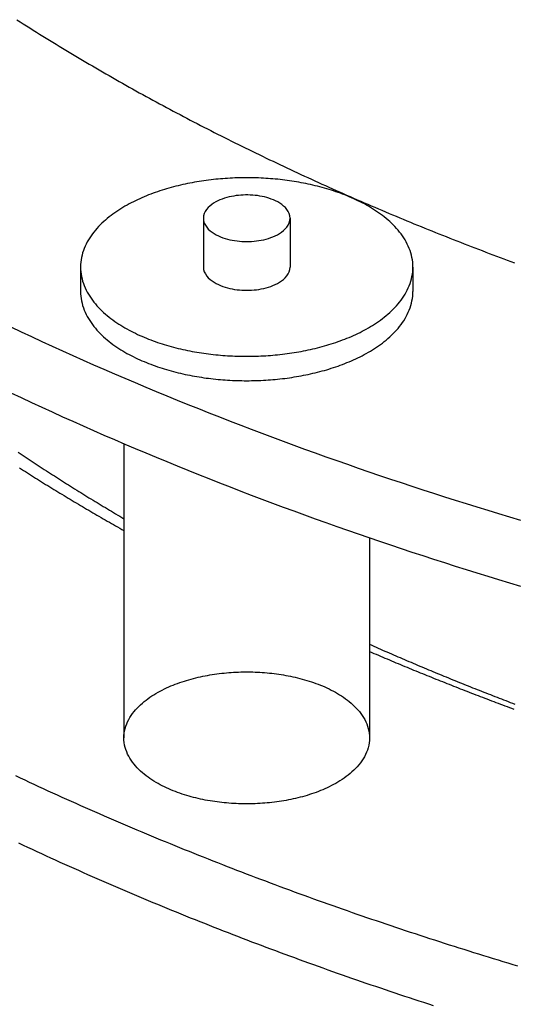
# Model space of a CAD drawing. Header units: millimetres. Extents: x 0 to 841, y 0 to 594.
# Tile 8 of 34: x 239 to 264, y 248 to 298. Entities that reach past the tile are written whole.
import ezdxf

# ---------------------------------------------------------------- set-up
doc = ezdxf.new("R2010")
doc.units = ezdxf.units.MM
doc.layers.add('FINA', color=7, linetype='CONTINUOUS', lineweight=25)

msp = doc.modelspace()

# ---------------------------------------------------------------- linework, layer by layer
at = {"layer": 'FINA'}
for points in [[(239.333, 297.899), (239.497, 297.794), (239.661, 297.69), (239.825, 297.586), (239.99, 297.482), (240.154, 297.378), (240.319, 297.275), (240.484, 297.172), (240.649, 297.069), (240.814, 296.967), (240.98, 296.865), (241.146, 296.763), (241.312, 296.661), (241.478, 296.56), (241.644, 296.459), (241.81, 296.359), (241.977, 296.258), (242.144, 296.158), (242.311, 296.059), (242.478, 295.959), (242.645, 295.86), (242.813, 295.761), (242.98, 295.663), (243.148, 295.565), (243.316, 295.467), (243.484, 295.369), (243.653, 295.272), (243.821, 295.175), (243.99, 295.078), (244.159, 294.981), (244.328, 294.885), (244.497, 294.789), (244.666, 294.693), (244.835, 294.598), (245.005, 294.503), (245.175, 294.408), (245.345, 294.314), (245.515, 294.219), (245.685, 294.125), (245.856, 294.032), (246.026, 293.938), (246.197, 293.845), (246.368, 293.752), (246.539, 293.66), (246.71, 293.567), (246.881, 293.475), (247.053, 293.384), (247.224, 293.292), (247.396, 293.201), (247.568, 293.11), (247.74, 293.019), (247.912, 292.929), (248.085, 292.839), (248.257, 292.749), (248.43, 292.66), (248.602, 292.57), (248.775, 292.481), (248.948, 292.393), (249.122, 292.304), (249.295, 292.216), (249.468, 292.128), (249.642, 292.04), (249.816, 291.953), (249.989, 291.866), (250.163, 291.779), (250.338, 291.692), (250.512, 291.606), (250.686, 291.52), (250.861, 291.434), (251.035, 291.348), (251.21, 291.263), (251.385, 291.178), (251.56, 291.093), (251.735, 291.009), (251.91, 290.924), (252.086, 290.84), (252.261, 290.757), (252.437, 290.673), (252.613, 290.59), (252.788, 290.507), (252.964, 290.424), (253.141, 290.342), (253.317, 290.259), (253.493, 290.177), (253.67, 290.096), (253.846, 290.014), (254.023, 289.933), (254.2, 289.852), (254.377, 289.771), (254.554, 289.691), (254.731, 289.611), (254.908, 289.531), (255.085, 289.451), (255.263, 289.372), (255.44, 289.292), (255.618, 289.213), (255.796, 289.135), (255.974, 289.056), (256.152, 288.978), (256.33, 288.9), (256.508, 288.822), (256.687, 288.745), (256.865, 288.667), (257.044, 288.59), (257.222, 288.514), (257.401, 288.437), (257.58, 288.361), (257.759, 288.285), (257.938, 288.209), (258.117, 288.133), (258.297, 288.058), (258.476, 287.983), (258.656, 287.908), (258.835, 287.834), (259.015, 287.759), (259.195, 287.685), (259.374, 287.611), (259.554, 287.538), (259.734, 287.464), (259.915, 287.391), (260.095, 287.318), (260.275, 287.245), (260.456, 287.173), (260.636, 287.101), (260.817, 287.029), (260.998, 286.957), (261.178, 286.885), (261.359, 286.814), (261.54, 286.743), (261.722, 286.672), (261.903, 286.601), (262.084, 286.531), (262.265, 286.461), (262.447, 286.391), (262.628, 286.321), (262.81, 286.252), (262.992, 286.182), (263.173, 286.113), (263.355, 286.045), (263.537, 285.976), (263.719, 285.908), (263.902, 285.839), (264.084, 285.772), (264.266, 285.704), (264.448, 285.636)], [(239.333, 297.899), (239.497, 297.794), (239.661, 297.69), (239.825, 297.586), (239.99, 297.482), (240.154, 297.378), (240.319, 297.275), (240.484, 297.172), (240.649, 297.069), (240.814, 296.967), (240.98, 296.865), (241.146, 296.763), (241.312, 296.661), (241.478, 296.56), (241.644, 296.459), (241.81, 296.359), (241.977, 296.258), (242.144, 296.158), (242.311, 296.059), (242.478, 295.959), (242.645, 295.86), (242.813, 295.761), (242.98, 295.663), (243.148, 295.565), (243.316, 295.467), (243.484, 295.369), (243.653, 295.272), (243.821, 295.175), (243.99, 295.078), (244.159, 294.981), (244.328, 294.885), (244.497, 294.789), (244.666, 294.693), (244.835, 294.598), (245.005, 294.503), (245.175, 294.408), (245.345, 294.314), (245.515, 294.219), (245.685, 294.125), (245.856, 294.032), (246.026, 293.938), (246.197, 293.845), (246.368, 293.752), (246.539, 293.66), (246.71, 293.567), (246.881, 293.475), (247.053, 293.384), (247.224, 293.292), (247.396, 293.201), (247.568, 293.11), (247.74, 293.019), (247.912, 292.929), (248.085, 292.839), (248.257, 292.749), (248.43, 292.66), (248.602, 292.57), (248.775, 292.481), (248.948, 292.393), (249.122, 292.304), (249.295, 292.216), (249.468, 292.128), (249.642, 292.04), (249.816, 291.953), (249.989, 291.866), (250.163, 291.779), (250.338, 291.692), (250.512, 291.606), (250.686, 291.52), (250.861, 291.434), (251.035, 291.348), (251.21, 291.263), (251.385, 291.178), (251.56, 291.093), (251.735, 291.009), (251.91, 290.924), (252.086, 290.84), (252.261, 290.757), (252.437, 290.673), (252.613, 290.59), (252.788, 290.507), (252.964, 290.424), (253.141, 290.342), (253.317, 290.259), (253.493, 290.177), (253.67, 290.096), (253.846, 290.014), (254.023, 289.933), (254.2, 289.852), (254.377, 289.771), (254.554, 289.691), (254.731, 289.611), (254.908, 289.531), (255.085, 289.451), (255.263, 289.372), (255.44, 289.292), (255.618, 289.213), (255.796, 289.135), (255.974, 289.056), (256.152, 288.978), (256.33, 288.9), (256.508, 288.822), (256.687, 288.745), (256.865, 288.667), (257.044, 288.59), (257.222, 288.514), (257.401, 288.437), (257.58, 288.361), (257.759, 288.285), (257.938, 288.209), (258.117, 288.133), (258.297, 288.058), (258.476, 287.983), (258.656, 287.908), (258.835, 287.834), (259.015, 287.759), (259.195, 287.685), (259.374, 287.611), (259.554, 287.538), (259.734, 287.464), (259.915, 287.391), (260.095, 287.318), (260.275, 287.245), (260.456, 287.173), (260.636, 287.101), (260.817, 287.029), (260.998, 286.957), (261.178, 286.885), (261.359, 286.814), (261.54, 286.743), (261.722, 286.672), (261.903, 286.601), (262.084, 286.531), (262.265, 286.461), (262.447, 286.391), (262.628, 286.321), (262.81, 286.252), (262.992, 286.182), (263.173, 286.113), (263.355, 286.045), (263.537, 285.976), (263.719, 285.908), (263.902, 285.839), (264.084, 285.772), (264.266, 285.704), (264.448, 285.636)], [(259.321, 285.426), (259.318, 285.546), (259.309, 285.666), (259.294, 285.785), (259.273, 285.904), (259.247, 286.021), (259.215, 286.138), (259.178, 286.252), (259.136, 286.365), (259.089, 286.476), (259.038, 286.585), (258.982, 286.691), (258.923, 286.796), (258.859, 286.898), (258.792, 286.998), (258.722, 287.096), (258.649, 287.192), (258.572, 287.285), (258.493, 287.376), (258.412, 287.464), (258.328, 287.55), (258.242, 287.635), (258.154, 287.717), (258.064, 287.797), (257.972, 287.874), (257.878, 287.95), (257.783, 288.024), (257.687, 288.096), (257.589, 288.166), (257.489, 288.234), (257.389, 288.3), (257.287, 288.365), (257.185, 288.428), (257.081, 288.489), (256.976, 288.548), (256.871, 288.606), (256.764, 288.662), (256.657, 288.717), (256.549, 288.77), (256.44, 288.822), (256.331, 288.872), (256.221, 288.921), (256.11, 288.968), (255.999, 289.014), (255.887, 289.059), (255.775, 289.102), (255.662, 289.144), (255.549, 289.185), (255.435, 289.225), (255.321, 289.263), (255.206, 289.3), (255.091, 289.336), (254.976, 289.371), (254.86, 289.404), (254.745, 289.436), (254.628, 289.468), (254.512, 289.498), (254.395, 289.527), (254.278, 289.555), (254.16, 289.581), (254.043, 289.607), (253.925, 289.632), (253.807, 289.656), (253.689, 289.678), (253.57, 289.7), (253.452, 289.72), (253.333, 289.74), (253.214, 289.758), (253.095, 289.776), (252.975, 289.793), (252.856, 289.808), (252.737, 289.823), (252.617, 289.836), (252.497, 289.849), (252.377, 289.861), (252.258, 289.872), (252.138, 289.881), (252.018, 289.89), (251.897, 289.898), (251.777, 289.905), (251.657, 289.911), (251.537, 289.916), (251.416, 289.92), (251.296, 289.924), (251.176, 289.926), (251.055, 289.927), (250.935, 289.928), (250.814, 289.927), (250.694, 289.926), (250.574, 289.924), (250.453, 289.92), (250.333, 289.916), (250.213, 289.911), (250.093, 289.905), (249.972, 289.898), (249.852, 289.89), (249.732, 289.881), (249.612, 289.872), (249.492, 289.861), (249.372, 289.849), (249.253, 289.836), (249.133, 289.823), (249.014, 289.808), (248.894, 289.793), (248.775, 289.776), (248.656, 289.758), (248.537, 289.74), (248.418, 289.72), (248.3, 289.7), (248.181, 289.678), (248.063, 289.656), (247.945, 289.632), (247.827, 289.607), (247.709, 289.581), (247.592, 289.555), (247.475, 289.527), (247.358, 289.498), (247.242, 289.468), (247.125, 289.436), (247.009, 289.404), (246.894, 289.371), (246.778, 289.336), (246.663, 289.3), (246.549, 289.263), (246.435, 289.225), (246.321, 289.185), (246.208, 289.144), (246.095, 289.102), (245.983, 289.059), (245.871, 289.014), (245.76, 288.968), (245.649, 288.921), (245.539, 288.872), (245.43, 288.822), (245.321, 288.77), (245.213, 288.717), (245.106, 288.662), (244.999, 288.606), (244.894, 288.548), (244.789, 288.489), (244.685, 288.428), (244.582, 288.365), (244.481, 288.3), (244.38, 288.234), (244.281, 288.166), (244.183, 288.096), (244.087, 288.024), (243.991, 287.95), (243.898, 287.874), (243.806, 287.797), (243.716, 287.717), (243.628, 287.635), (243.542, 287.55), (243.458, 287.464), (243.376, 287.376), (243.297, 287.285), (243.221, 287.192), (243.148, 287.096), (243.077, 286.998), (243.01, 286.898), (242.947, 286.796), (242.887, 286.691), (242.832, 286.585), (242.78, 286.476), (242.734, 286.365), (242.692, 286.252), (242.655, 286.138), (242.623, 286.021), (242.597, 285.904), (242.576, 285.785), (242.561, 285.666), (242.552, 285.546), (242.549, 285.426)], [(253.122, 287.886), (253.111, 288.006), (253.078, 288.121), (253.027, 288.229), (252.961, 288.329), (252.883, 288.421), (252.796, 288.503), (252.702, 288.578), (252.603, 288.646), (252.5, 288.707), (252.393, 288.762), (252.284, 288.811), (252.172, 288.855), (252.058, 288.894), (251.943, 288.929), (251.827, 288.959), (251.71, 288.985), (251.592, 289.007), (251.473, 289.025), (251.354, 289.039), (251.235, 289.05), (251.115, 289.057), (250.995, 289.06), (250.875, 289.06), (250.755, 289.057), (250.635, 289.05), (250.515, 289.039), (250.396, 289.025), (250.278, 289.007), (250.16, 288.985), (250.042, 288.959), (249.926, 288.929), (249.811, 288.894), (249.698, 288.855), (249.586, 288.811), (249.477, 288.762), (249.37, 288.707), (249.266, 288.646), (249.167, 288.578), (249.074, 288.503), (248.987, 288.421), (248.909, 288.329), (248.843, 288.229), (248.791, 288.121), (248.759, 288.006), (248.747, 287.886)], [(248.747, 287.886), (248.759, 287.764), (248.793, 287.646), (248.847, 287.536), (248.916, 287.434), (248.997, 287.342), (249.087, 287.258), (249.183, 287.183), (249.286, 287.115), (249.392, 287.053), (249.502, 286.999), (249.615, 286.95), (249.73, 286.906), (249.847, 286.867), (249.965, 286.834), (250.084, 286.804), (250.204, 286.779), (250.325, 286.758), (250.447, 286.741), (250.569, 286.728), (250.692, 286.719), (250.814, 286.714), (250.937, 286.712), (251.06, 286.714), (251.183, 286.719), (251.305, 286.729), (251.428, 286.742), (251.549, 286.759), (251.67, 286.78), (251.791, 286.805), (251.91, 286.835), (252.028, 286.869), (252.145, 286.908), (252.259, 286.952), (252.372, 287.001), (252.482, 287.056)], [(248.747, 287.886), (248.747, 285.426)], [(252.482, 287.056), (252.588, 287.117), (252.689, 287.185), (252.786, 287.26), (252.875, 287.344), (252.955, 287.436), (253.024, 287.537), (253.077, 287.647), (253.111, 287.765), (253.122, 287.886)], [(253.122, 287.886), (253.122, 285.426)], [(242.549, 285.426), (242.552, 285.305), (242.561, 285.185), (242.576, 285.066), (242.596, 284.947), (242.623, 284.83), (242.654, 284.714), (242.691, 284.599), (242.733, 284.487), (242.78, 284.376), (242.832, 284.267), (242.887, 284.16), (242.947, 284.056), (243.01, 283.953), (243.077, 283.853), (243.147, 283.756), (243.221, 283.66), (243.297, 283.567), (243.376, 283.476), (243.457, 283.388), (243.541, 283.301), (243.627, 283.217), (243.715, 283.135), (243.805, 283.055), (243.897, 282.978), (243.99, 282.902), (244.085, 282.828), (244.182, 282.756), (244.28, 282.686), (244.379, 282.618), (244.48, 282.552), (244.581, 282.487), (244.684, 282.424), (244.787, 282.363), (244.892, 282.304), (244.998, 282.246), (245.104, 282.19), (245.211, 282.135), (245.319, 282.082), (245.428, 282.03), (245.537, 281.98), (245.647, 281.931), (245.758, 281.884), (245.869, 281.838), (245.981, 281.793), (246.093, 281.75), (246.206, 281.708), (246.319, 281.667), (246.433, 281.627), (246.547, 281.589), (246.661, 281.552), (246.776, 281.516), (246.891, 281.481), (247.007, 281.448), (247.123, 281.415), (247.239, 281.384), (247.355, 281.354), (247.472, 281.325), (247.589, 281.297), (247.707, 281.27), (247.824, 281.244), (247.942, 281.22), (248.06, 281.196), (248.178, 281.173), (248.296, 281.152), (248.415, 281.131), (248.534, 281.112), (248.653, 281.093), (248.772, 281.076), (248.891, 281.059), (249.01, 281.043), (249.13, 281.029), (249.249, 281.015), (249.369, 281.002), (249.489, 280.991), (249.608, 280.98), (249.728, 280.97), (249.848, 280.961), (249.968, 280.953), (250.089, 280.946), (250.209, 280.94), (250.329, 280.935), (250.449, 280.931), (250.57, 280.927), (250.69, 280.925), (250.81, 280.924), (250.931, 280.923), (251.051, 280.924), (251.171, 280.925), (251.292, 280.927), (251.412, 280.931), (251.532, 280.935), (251.652, 280.94), (251.773, 280.946), (251.893, 280.953), (252.013, 280.961), (252.133, 280.969), (252.253, 280.979), (252.373, 280.99), (252.492, 281.002), (252.612, 281.014), (252.732, 281.028), (252.851, 281.042), (252.97, 281.058), (253.09, 281.074), (253.209, 281.092), (253.328, 281.11), (253.446, 281.13), (253.565, 281.15), (253.683, 281.172), (253.801, 281.194), (253.919, 281.218), (254.037, 281.243), (254.155, 281.268), (254.272, 281.295), (254.389, 281.323), (254.506, 281.352), (254.623, 281.382), (254.739, 281.413), (254.855, 281.445), (254.97, 281.479), (255.086, 281.513), (255.2, 281.549), (255.315, 281.586), (255.429, 281.624), (255.543, 281.664), (255.656, 281.705), (255.769, 281.747), (255.881, 281.79), (255.993, 281.834), (256.104, 281.88), (256.215, 281.928), (256.325, 281.976), (256.434, 282.027), (256.543, 282.078), (256.651, 282.131), (256.758, 282.186), (256.865, 282.242)], [(242.549, 285.426), (242.549, 284.195)], [(248.747, 285.426), (248.759, 285.303), (248.793, 285.186), (248.847, 285.075), (248.916, 284.973), (248.997, 284.881), (249.087, 284.797), (249.183, 284.722), (249.286, 284.654), (249.392, 284.593), (249.502, 284.538), (249.615, 284.489), (249.73, 284.445), (249.847, 284.407), (249.965, 284.373), (250.084, 284.344), (250.204, 284.318), (250.325, 284.298), (250.447, 284.281), (250.569, 284.268), (250.692, 284.258), (250.814, 284.253), (250.937, 284.251), (251.06, 284.253), (251.183, 284.259), (251.305, 284.268), (251.428, 284.281), (251.549, 284.298), (251.67, 284.319), (251.791, 284.345), (251.91, 284.374), (252.028, 284.408), (252.145, 284.447), (252.259, 284.491), (252.372, 284.54), (252.482, 284.595)], [(252.482, 284.595), (252.588, 284.656), (252.689, 284.724), (252.786, 284.799), (252.875, 284.883), (252.955, 284.975), (253.024, 285.077), (253.077, 285.187), (253.111, 285.304), (253.122, 285.426)], [(256.865, 282.242), (256.97, 282.3), (257.075, 282.359), (257.179, 282.42), (257.282, 282.483), (257.384, 282.548), (257.485, 282.614), (257.584, 282.682), (257.682, 282.752), (257.779, 282.824), (257.875, 282.898), (257.968, 282.974), (258.06, 283.052), (258.151, 283.132), (258.239, 283.214), (258.325, 283.298), (258.409, 283.384), (258.491, 283.473), (258.57, 283.564), (258.647, 283.657), (258.72, 283.753), (258.791, 283.85), (258.858, 283.951), (258.922, 284.053), (258.981, 284.158), (259.037, 284.265), (259.089, 284.374), (259.136, 284.485), (259.178, 284.598), (259.215, 284.712), (259.247, 284.829), (259.273, 284.946), (259.294, 285.065), (259.309, 285.185), (259.318, 285.305), (259.321, 285.426)], [(259.321, 285.426), (259.321, 284.195)], [(242.549, 284.195), (242.552, 284.075), (242.561, 283.955), (242.576, 283.835), (242.596, 283.717), (242.623, 283.599), (242.654, 283.483), (242.691, 283.369), (242.733, 283.256), (242.78, 283.145), (242.832, 283.036), (242.887, 282.93), (242.947, 282.825), (243.01, 282.723), (243.077, 282.623), (243.147, 282.525), (243.221, 282.43), (243.297, 282.337), (243.376, 282.246), (243.457, 282.157), (243.541, 282.071), (243.627, 281.987), (243.715, 281.905), (243.805, 281.825), (243.897, 281.747), (243.99, 281.671), (244.085, 281.598), (244.182, 281.526), (244.28, 281.456), (244.379, 281.388), (244.48, 281.321), (244.581, 281.257), (244.684, 281.194), (244.787, 281.133), (244.892, 281.073), (244.998, 281.016), (245.104, 280.959), (245.211, 280.905), (245.319, 280.851), (245.428, 280.8), (245.537, 280.75), (245.647, 280.701), (245.758, 280.653), (245.869, 280.607), (245.981, 280.563), (246.093, 280.519), (246.206, 280.477), (246.319, 280.436), (246.433, 280.397), (246.547, 280.359), (246.661, 280.321), (246.776, 280.286), (246.891, 280.251), (247.007, 280.217), (247.123, 280.185), (247.239, 280.154), (247.355, 280.124), (247.472, 280.095), (247.589, 280.067), (247.707, 280.04), (247.824, 280.014), (247.942, 279.989), (248.06, 279.966), (248.178, 279.943), (248.296, 279.921), (248.415, 279.901), (248.534, 279.881), (248.653, 279.863), (248.772, 279.845), (248.891, 279.829), (249.01, 279.813), (249.13, 279.798), (249.249, 279.785), (249.369, 279.772), (249.489, 279.76), (249.608, 279.75), (249.728, 279.74), (249.848, 279.731), (249.968, 279.723), (250.089, 279.716), (250.209, 279.71), (250.329, 279.705), (250.449, 279.7), (250.57, 279.697), (250.69, 279.695), (250.81, 279.693), (250.931, 279.693), (251.051, 279.693), (251.171, 279.695), (251.292, 279.697), (251.412, 279.7), (251.532, 279.704), (251.652, 279.709), (251.773, 279.715), (251.893, 279.722), (252.013, 279.73), (252.133, 279.739), (252.253, 279.749), (252.373, 279.759), (252.492, 279.771), (252.612, 279.784), (252.732, 279.797), (252.851, 279.812), (252.97, 279.827), (253.09, 279.844), (253.209, 279.861), (253.328, 279.88), (253.446, 279.899), (253.565, 279.92), (253.683, 279.942), (253.801, 279.964), (253.919, 279.988), (254.037, 280.012), (254.155, 280.038), (254.272, 280.065), (254.389, 280.093), (254.506, 280.121), (254.623, 280.152), (254.739, 280.183), (254.855, 280.215), (254.97, 280.248), (255.086, 280.283), (255.2, 280.319), (255.315, 280.356), (255.429, 280.394), (255.543, 280.433), (255.656, 280.474), (255.769, 280.516), (255.881, 280.559), (255.993, 280.604), (256.104, 280.65), (256.215, 280.697), (256.325, 280.746), (256.434, 280.796), (256.543, 280.848), (256.651, 280.901), (256.758, 280.955), (256.865, 281.012)], [(256.865, 281.012), (256.97, 281.069), (257.075, 281.129), (257.179, 281.19), (257.282, 281.253), (257.384, 281.317), (257.485, 281.384), (257.584, 281.452), (257.682, 281.522), (257.779, 281.594), (257.875, 281.668), (257.968, 281.743), (258.06, 281.821), (258.151, 281.901), (258.239, 281.983), (258.325, 282.067), (258.409, 282.154), (258.491, 282.243), (258.57, 282.333), (258.647, 282.427), (258.72, 282.522), (258.791, 282.62), (258.858, 282.72), (258.922, 282.823), (258.981, 282.927), (259.037, 283.034), (259.089, 283.143), (259.136, 283.254), (259.178, 283.367), (259.215, 283.482), (259.247, 283.598), (259.273, 283.716), (259.294, 283.835), (259.309, 283.954), (259.318, 284.075), (259.321, 284.195)], [(239.031, 282.404), (239.55, 282.16), (240.07, 281.917), (240.59, 281.677), (241.112, 281.438), (241.634, 281.201), (242.157, 280.966), (242.681, 280.733), (243.205, 280.501), (243.731, 280.272), (244.257, 280.044), (244.784, 279.818), (245.312, 279.594), (245.841, 279.372), (246.37, 279.151), (246.9, 278.933), (247.431, 278.716), (247.963, 278.501), (248.495, 278.287), (249.028, 278.075), (249.561, 277.865), (250.096, 277.657), (250.631, 277.451), (251.166, 277.246), (251.702, 277.043), (252.239, 276.841), (252.777, 276.642), (253.315, 276.444), (253.854, 276.247), (254.393, 276.053), (254.933, 275.86), (255.474, 275.668), (256.015, 275.478), (256.557, 275.29), (257.099, 275.104), (257.642, 274.919), (258.185, 274.735), (258.729, 274.554), (259.273, 274.374), (259.818, 274.195), (260.364, 274.018), (260.91, 273.843), (261.456, 273.669), (262.003, 273.497), (262.551, 273.326), (263.099, 273.157), (263.647, 272.99), (264.196, 272.824), (264.745, 272.659)], [(239.031, 279.082), (239.55, 278.838), (240.07, 278.595), (240.59, 278.355), (241.112, 278.116), (241.634, 277.879), (242.157, 277.644), (242.681, 277.411), (243.205, 277.179), (243.731, 276.95), (244.257, 276.722), (244.784, 276.496), (245.312, 276.272), (245.841, 276.05), (246.37, 275.829), (246.9, 275.611), (247.431, 275.394), (247.963, 275.179), (248.495, 274.965), (249.028, 274.753), (249.561, 274.543), (250.096, 274.335), (250.631, 274.129), (251.166, 273.924), (251.702, 273.721), (252.239, 273.519), (252.777, 273.32), (253.315, 273.122), (253.854, 272.925), (254.393, 272.731), (254.933, 272.537), (255.474, 272.346), (256.015, 272.156), (256.557, 271.968), (257.099, 271.782), (257.642, 271.597), (258.185, 271.413), (258.729, 271.232), (259.273, 271.052), (259.818, 270.873), (260.364, 270.696), (260.91, 270.521), (261.456, 270.347), (262.003, 270.175), (262.551, 270.004), (263.099, 269.835), (263.647, 269.668), (264.196, 269.502), (264.745, 269.337)], [(244.737, 276.516), (244.737, 261.679)], [(239.409, 276.083), (239.509, 276.016), (239.61, 275.948), (239.711, 275.881), (239.811, 275.814), (239.912, 275.747), (240.013, 275.68), (240.114, 275.613), (240.215, 275.547), (240.316, 275.48), (240.417, 275.414), (240.519, 275.348), (240.62, 275.281), (240.721, 275.215), (240.823, 275.15), (240.925, 275.084), (241.026, 275.018), (241.128, 274.953), (241.23, 274.887), (241.332, 274.822), (241.434, 274.757), (241.536, 274.692), (241.638, 274.627), (241.74, 274.562), (241.842, 274.497), (241.945, 274.433), (242.047, 274.368), (242.15, 274.304), (242.252, 274.24), (242.355, 274.176), (242.458, 274.112), (242.561, 274.048), (242.664, 273.984), (242.767, 273.921), (242.87, 273.857), (242.973, 273.794), (243.076, 273.731), (243.179, 273.668), (243.283, 273.604), (243.386, 273.542), (243.489, 273.479), (243.593, 273.416), (243.697, 273.354), (243.8, 273.291), (243.904, 273.229), (244.008, 273.167), (244.112, 273.105), (244.216, 273.043), (244.32, 272.981), (244.424, 272.919), (244.528, 272.858), (244.632, 272.796), (244.737, 272.735)], [(239.462, 275.301), (239.563, 275.236), (239.665, 275.171), (239.767, 275.107), (239.869, 275.042), (239.971, 274.978), (240.073, 274.913), (240.175, 274.849), (240.277, 274.785), (240.379, 274.721), (240.482, 274.657), (240.584, 274.594), (240.687, 274.53), (240.789, 274.466), (240.892, 274.403), (240.994, 274.34), (241.097, 274.277), (241.2, 274.214), (241.303, 274.151), (241.406, 274.088), (241.509, 274.025), (241.612, 273.963), (241.715, 273.9), (241.819, 273.838), (241.922, 273.776), (242.025, 273.713), (242.129, 273.651), (242.232, 273.59), (242.336, 273.528), (242.44, 273.466), (242.543, 273.404), (242.647, 273.343), (242.751, 273.282), (242.855, 273.22), (242.959, 273.159), (243.063, 273.098), (243.167, 273.037), (243.271, 272.977), (243.375, 272.916), (243.48, 272.856), (243.584, 272.795), (243.689, 272.735), (243.793, 272.675), (243.898, 272.614), (244.002, 272.554), (244.107, 272.495), (244.212, 272.435), (244.317, 272.375), (244.422, 272.316), (244.527, 272.256), (244.632, 272.197), (244.737, 272.138)], [(257.133, 271.77), (257.133, 261.679)], [(257.133, 266.399), (257.243, 266.35), (257.353, 266.301), (257.462, 266.253), (257.572, 266.204), (257.682, 266.156), (257.792, 266.108), (257.902, 266.06), (258.012, 266.012), (258.122, 265.964), (258.232, 265.916), (258.343, 265.868), (258.453, 265.821), (258.563, 265.773), (258.673, 265.726), (258.784, 265.678), (258.894, 265.631), (259.004, 265.584), (259.115, 265.537), (259.225, 265.49), (259.336, 265.443), (259.447, 265.396), (259.557, 265.349), (259.668, 265.303), (259.778, 265.256), (259.889, 265.21), (260, 265.164), (260.111, 265.117), (260.222, 265.071), (260.332, 265.025), (260.443, 264.979), (260.554, 264.933), (260.665, 264.888), (260.776, 264.842), (260.887, 264.796), (260.999, 264.751), (261.11, 264.705), (261.221, 264.66), (261.332, 264.615), (261.443, 264.57), (261.555, 264.525), (261.666, 264.48), (261.777, 264.435), (261.889, 264.39), (262, 264.345), (262.112, 264.301), (262.223, 264.256), (262.335, 264.212), (262.446, 264.168), (262.558, 264.123), (262.67, 264.079), (262.781, 264.035), (262.893, 263.991), (263.005, 263.947), (263.117, 263.904), (263.228, 263.86), (263.34, 263.816), (263.452, 263.773), (263.564, 263.729), (263.676, 263.686), (263.788, 263.643), (263.9, 263.6), (264.012, 263.557), (264.124, 263.514), (264.236, 263.471), (264.349, 263.428), (264.461, 263.385)], [(257.133, 266.036), (257.244, 265.988), (257.355, 265.941), (257.466, 265.894), (257.577, 265.846), (257.688, 265.799), (257.799, 265.752), (257.91, 265.705), (258.021, 265.658), (258.132, 265.611), (258.243, 265.564), (258.354, 265.518), (258.466, 265.471), (258.577, 265.425), (258.688, 265.378), (258.8, 265.332), (258.911, 265.286), (259.023, 265.24), (259.134, 265.194), (259.246, 265.148), (259.357, 265.102), (259.469, 265.056), (259.581, 265.011), (259.692, 264.965), (259.804, 264.92), (259.916, 264.874), (260.027, 264.829), (260.139, 264.784), (260.251, 264.739), (260.363, 264.694), (260.475, 264.649), (260.587, 264.604), (260.699, 264.559), (260.811, 264.515), (260.923, 264.47), (261.035, 264.426), (261.147, 264.381), (261.26, 264.337), (261.372, 264.293), (261.484, 264.249), (261.596, 264.205), (261.709, 264.161), (261.821, 264.117), (261.933, 264.073), (262.046, 264.03), (262.158, 263.986), (262.271, 263.943), (262.383, 263.899), (262.496, 263.856), (262.609, 263.813), (262.721, 263.769), (262.834, 263.726), (262.947, 263.683), (263.059, 263.641), (263.172, 263.598), (263.285, 263.555), (263.398, 263.513), (263.511, 263.47), (263.623, 263.428), (263.736, 263.385), (263.849, 263.343), (263.962, 263.301), (264.075, 263.259), (264.188, 263.217), (264.302, 263.175), (264.415, 263.133)], [(244.737, 261.679), (244.741, 261.8), (244.753, 261.919), (244.773, 262.038), (244.8, 262.156), (244.835, 262.271), (244.877, 262.384), (244.925, 262.494), (244.98, 262.602), (245.039, 262.707), (245.104, 262.808), (245.174, 262.907), (245.247, 263.002), (245.325, 263.094), (245.406, 263.183), (245.49, 263.269), (245.577, 263.353), (245.667, 263.433), (245.76, 263.51), (245.854, 263.585), (245.951, 263.657), (246.049, 263.727), (246.149, 263.794), (246.251, 263.859), (246.354, 263.921), (246.459, 263.981), (246.564, 264.039), (246.671, 264.094), (246.779, 264.148), (246.888, 264.2), (246.998, 264.249), (247.108, 264.297), (247.22, 264.343), (247.332, 264.387), (247.445, 264.429), (247.558, 264.47), (247.672, 264.509), (247.787, 264.546), (247.902, 264.581), (248.018, 264.615), (248.134, 264.648), (248.25, 264.679), (248.367, 264.708), (248.485, 264.736), (248.602, 264.762), (248.72, 264.787), (248.838, 264.811), (248.957, 264.833), (249.075, 264.854), (249.194, 264.873), (249.314, 264.891), (249.433, 264.908), (249.552, 264.923), (249.672, 264.937), (249.792, 264.95), (249.912, 264.961), (250.032, 264.971), (250.152, 264.98), (250.272, 264.988), (250.393, 264.994), (250.513, 264.999), (250.634, 265.003), (250.754, 265.006), (250.875, 265.007), (250.995, 265.007), (251.116, 265.006), (251.236, 265.003), (251.357, 264.999), (251.477, 264.994), (251.597, 264.988), (251.718, 264.98), (251.838, 264.971), (251.958, 264.961), (252.078, 264.95), (252.198, 264.937), (252.317, 264.923), (252.437, 264.908), (252.556, 264.891), (252.675, 264.873), (252.794, 264.854), (252.913, 264.833), (253.032, 264.811), (253.15, 264.787), (253.268, 264.762), (253.385, 264.736), (253.502, 264.708), (253.619, 264.679), (253.736, 264.648), (253.852, 264.615), (253.968, 264.581), (254.083, 264.546), (254.197, 264.509), (254.311, 264.47), (254.425, 264.429), (254.538, 264.387), (254.65, 264.343), (254.761, 264.297), (254.872, 264.249), (254.982, 264.2), (255.091, 264.148), (255.199, 264.094), (255.305, 264.039), (255.411, 263.981), (255.516, 263.921), (255.619, 263.859), (255.721, 263.794), (255.821, 263.727), (255.919, 263.657), (256.016, 263.585), (256.11, 263.51), (256.202, 263.433), (256.292, 263.353), (256.38, 263.269), (256.464, 263.183), (256.545, 263.094), (256.622, 263.002), (256.696, 262.907), (256.766, 262.808), (256.83, 262.707), (256.89, 262.602), (256.944, 262.494), (256.993, 262.384), (257.034, 262.271), (257.069, 262.156), (257.097, 262.038), (257.117, 261.919), (257.129, 261.8), (257.133, 261.679)], [(255.318, 259.326), (255.211, 259.27), (255.103, 259.216), (254.994, 259.164), (254.884, 259.114), (254.773, 259.066), (254.662, 259.02), (254.55, 258.976), (254.437, 258.933), (254.323, 258.893), (254.209, 258.854), (254.094, 258.816), (253.979, 258.78), (253.863, 258.746), (253.747, 258.714), (253.631, 258.683), (253.514, 258.653), (253.396, 258.625), (253.279, 258.598), (253.161, 258.573), (253.042, 258.55), (252.924, 258.527), (252.805, 258.506), (252.686, 258.487), (252.567, 258.469), (252.447, 258.452), (252.328, 258.436), (252.208, 258.422), (252.088, 258.409), (251.968, 258.398), (251.847, 258.388), (251.727, 258.379), (251.607, 258.371), (251.486, 258.365), (251.366, 258.359), (251.245, 258.355), (251.125, 258.353), (251.004, 258.352), (250.883, 258.351), (250.763, 258.353), (250.642, 258.355), (250.521, 258.359), (250.401, 258.364), (250.28, 258.37), (250.16, 258.377), (250.04, 258.386), (249.919, 258.396), (249.799, 258.408), (249.679, 258.42), (249.559, 258.434), (249.44, 258.45), (249.32, 258.466), (249.201, 258.484), (249.082, 258.504), (248.963, 258.524), (248.844, 258.546), (248.726, 258.57), (248.608, 258.595), (248.49, 258.621), (248.373, 258.649), (248.256, 258.678), (248.139, 258.709), (248.023, 258.741), (247.907, 258.775), (247.792, 258.811), (247.677, 258.848), (247.563, 258.887), (247.449, 258.927), (247.336, 258.97), (247.224, 259.014), (247.112, 259.06), (247.002, 259.107), (246.892, 259.157), (246.783, 259.208), (246.674, 259.262), (246.567, 259.318), (246.462, 259.376), (246.357, 259.436), (246.254, 259.498), (246.152, 259.563), (246.051, 259.63), (245.953, 259.699), (245.856, 259.771), (245.762, 259.846), (245.669, 259.924), (245.579, 260.004), (245.492, 260.087), (245.407, 260.174), (245.326, 260.263), (245.248, 260.355), (245.175, 260.45), (245.105, 260.549), (245.04, 260.651), (244.98, 260.755), (244.926, 260.863), (244.878, 260.974), (244.836, 261.087), (244.801, 261.202), (244.773, 261.32), (244.753, 261.439), (244.741, 261.559), (244.737, 261.679)], [(257.133, 261.679), (257.129, 261.554), (257.116, 261.43), (257.094, 261.307), (257.065, 261.186), (257.027, 261.067), (256.983, 260.951), (256.931, 260.837), (256.874, 260.726), (256.81, 260.619), (256.741, 260.515), (256.668, 260.414), (256.59, 260.317), (256.508, 260.223), (256.422, 260.132), (256.334, 260.044), (256.242, 259.96), (256.147, 259.878), (256.05, 259.8), (255.951, 259.724), (255.85, 259.651), (255.746, 259.581), (255.641, 259.514), (255.535, 259.449), (255.427, 259.386), (255.318, 259.326)], [(239.262, 259.779), (239.496, 259.669), (239.73, 259.559), (239.964, 259.45), (240.198, 259.341), (240.433, 259.233), (240.668, 259.125), (240.902, 259.017), (241.137, 258.91), (241.373, 258.803), (241.608, 258.697), (241.843, 258.59), (242.079, 258.485), (242.315, 258.379), (242.551, 258.274), (242.787, 258.17), (243.023, 258.065), (243.26, 257.961), (243.497, 257.858), (243.733, 257.755), (243.97, 257.652), (244.207, 257.549), (244.445, 257.447), (244.682, 257.346), (244.92, 257.244), (245.158, 257.143), (245.396, 257.043), (245.634, 256.943), (245.872, 256.843), (246.11, 256.743), (246.349, 256.644), (246.587, 256.545), (246.826, 256.447), (247.065, 256.349), (247.304, 256.251), (247.544, 256.154), (247.783, 256.057), (248.023, 255.96), (248.262, 255.864), (248.502, 255.768), (248.742, 255.673), (248.982, 255.577), (249.223, 255.482), (249.463, 255.388), (249.704, 255.294), (249.944, 255.2), (250.185, 255.107), (250.426, 255.013), (250.667, 254.921), (250.908, 254.828), (251.15, 254.736), (251.391, 254.644), (251.633, 254.553), (251.874, 254.462), (252.116, 254.371), (252.358, 254.281), (252.6, 254.191), (252.843, 254.101), (253.085, 254.012), (253.328, 253.923), (253.57, 253.834), (253.813, 253.746), (254.056, 253.658), (254.299, 253.57), (254.542, 253.483), (254.785, 253.396), (255.029, 253.31), (255.272, 253.223), (255.516, 253.137), (255.759, 253.052), (256.003, 252.966), (256.247, 252.881), (256.491, 252.797), (256.735, 252.712), (256.98, 252.629), (257.224, 252.545), (257.468, 252.462), (257.713, 252.379), (257.958, 252.296), (258.203, 252.214), (258.448, 252.132), (258.693, 252.05), (258.938, 251.968), (259.183, 251.887), (259.428, 251.807), (259.674, 251.726), (259.92, 251.646), (260.165, 251.566), (260.411, 251.487), (260.657, 251.408), (260.903, 251.329), (261.149, 251.251), (261.395, 251.172), (261.642, 251.095), (261.888, 251.017), (262.134, 250.94), (262.381, 250.863), (262.628, 250.786), (262.875, 250.71), (263.122, 250.634), (263.368, 250.559), (263.616, 250.483), (263.863, 250.408), (264.11, 250.334), (264.357, 250.259), (264.605, 250.185)], [(239.417, 256.384), (239.649, 256.275), (239.88, 256.167), (240.112, 256.059), (240.344, 255.952), (240.576, 255.845), (240.809, 255.738), (241.041, 255.632), (241.274, 255.526), (241.506, 255.42), (241.739, 255.315), (241.972, 255.21), (242.206, 255.106), (242.439, 255.002), (242.673, 254.898), (242.907, 254.795), (243.14, 254.692), (243.375, 254.589), (243.609, 254.487), (243.843, 254.385), (244.078, 254.283), (244.313, 254.182), (244.547, 254.081), (244.782, 253.981), (245.018, 253.881), (245.253, 253.781), (245.488, 253.682), (245.724, 253.583), (245.96, 253.484), (246.196, 253.386), (246.432, 253.288), (246.668, 253.19), (246.905, 253.093), (247.141, 252.996), (247.378, 252.899), (247.615, 252.803), (247.851, 252.707), (248.089, 252.612), (248.326, 252.517), (248.563, 252.422), (248.801, 252.327), (249.038, 252.233), (249.276, 252.139), (249.514, 252.046), (249.752, 251.953), (249.99, 251.86), (250.229, 251.768), (250.467, 251.676), (250.706, 251.584), (250.944, 251.492), (251.183, 251.401), (251.422, 251.311), (251.661, 251.22), (251.9, 251.13), (252.14, 251.041), (252.379, 250.951), (252.619, 250.862), (252.859, 250.773), (253.098, 250.685), (253.338, 250.597), (253.578, 250.509), (253.819, 250.422), (254.059, 250.335), (254.299, 250.248), (254.54, 250.162), (254.781, 250.076), (255.021, 249.99), (255.262, 249.905), (255.503, 249.82), (255.745, 249.735), (255.986, 249.65), (256.227, 249.566), (256.469, 249.483), (256.71, 249.399), (256.952, 249.316), (257.194, 249.233), (257.436, 249.151), (257.678, 249.068), (257.92, 248.987), (258.162, 248.905), (258.404, 248.824), (258.647, 248.743), (258.89, 248.662), (259.132, 248.582), (259.375, 248.502), (259.618, 248.423), (259.861, 248.343), (260.104, 248.264), (260.347, 248.186)]]:
    msp.add_lwpolyline(points, dxfattribs=at)

doc.saveas('drawing.dxf')
